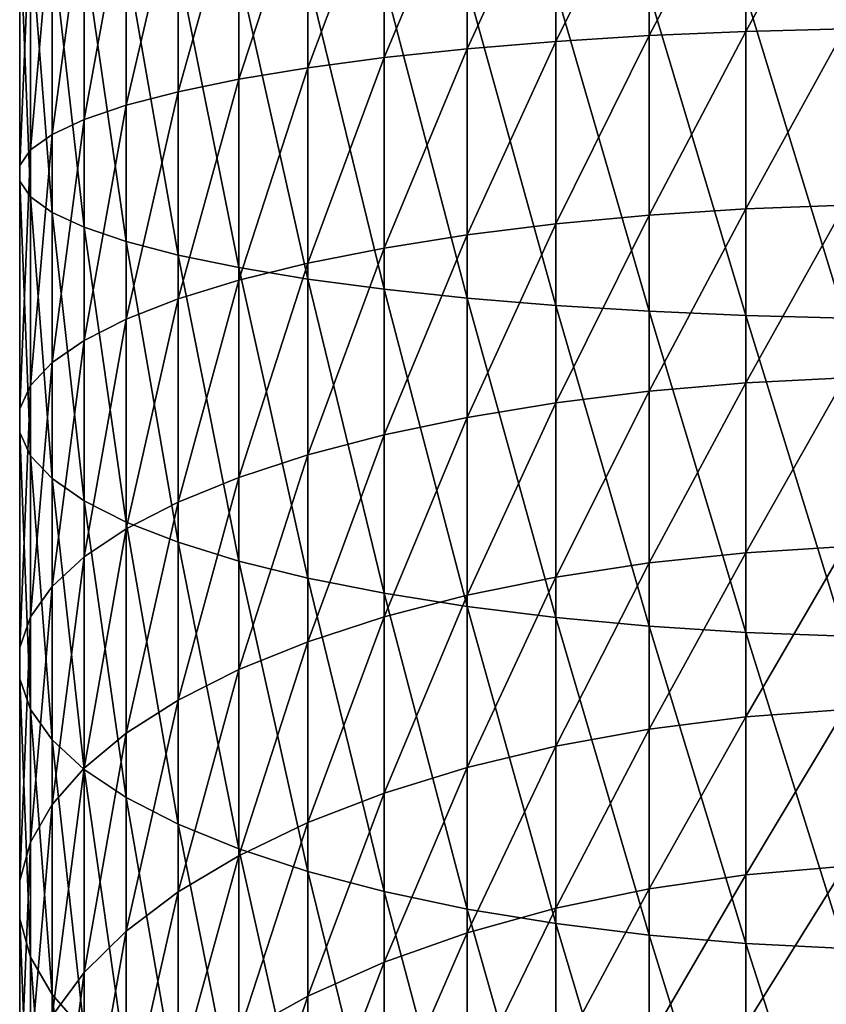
# Model space of a CAD drawing. Header units: metres. Extents: x -82 to 82, y -313 to 40.
# Tile 9 of 256: x -13 to -2, y -274 to -260. Entities that reach past the tile are written whole.
import ezdxf

# ---------------------------------------------------------------- set-up
doc = ezdxf.new("R2010")
doc.units = ezdxf.units.M
doc.layers.add('solid_505278_SW0001_CCC', color=7, linetype='CONTINUOUS')

msp = doc.modelspace()

# ---------------------------------------------------------------- linework, layer by layer
at = {"layer": 'solid_505278_SW0001_CCC'}
for points in [[(-6.7022, -260.325623, 284.446625), (-6.7022, -257.682831, 284.760773), (-5.458558, -257.630798, 284.103485)], [(-5.458558, -260.222137, 283.795441), (-6.7022, -260.325623, 284.446625), (-5.458558, -257.630798, 284.103485)], [(-5.458558, -260.222137, 283.795441), (-5.458558, -257.630798, 284.103485), (-4.15092, -257.589661, 283.584106)], [(-4.15092, -260.14035, 283.280914), (-5.458558, -260.222137, 283.795441), (-4.15092, -257.589661, 283.584106)], [(-4.15092, -260.14035, 283.280914), (-4.15092, -257.589661, 283.584106), (-2.794616, -257.559937, 283.20871)], [(-2.794616, -260.081238, 282.908997), (-4.15092, -260.14035, 283.280914), (-2.794616, -257.559937, 283.20871)], [(-2.794616, -260.081238, 282.908997), (-2.794616, -257.559937, 283.20871), (-1.405547, -257.541962, 282.981689)], [(-1.405547, -260.045471, 282.684082), (-2.794616, -260.081238, 282.908997), (-1.405547, -257.541962, 282.981689)], [(-8.940093, -260.592682, 286.12674), (-8.940093, -257.817108, 286.456665), (-7.867265, -257.745178, 285.548248)], [(-7.867265, -260.449615, 285.226746), (-8.940093, -260.592682, 286.12674), (-7.867265, -257.745178, 285.548248)], [(-7.867265, -260.449615, 285.226746), (-7.867265, -257.745178, 285.548248), (-6.7022, -257.682831, 284.760773)], [(-6.7022, -260.325623, 284.446625), (-7.867265, -260.449615, 285.226746), (-6.7022, -257.682831, 284.760773)], [(-10.759957, -260.929016, 288.242676), (-10.759957, -257.986206, 288.592499), (-9.908107, -257.897766, 287.475403)], [(-9.908107, -260.753082, 287.135986), (-10.759957, -260.929016, 288.242676), (-9.908107, -257.897766, 287.475403)], [(-9.908107, -260.753082, 287.135986), (-9.908107, -257.897766, 287.475403), (-8.940093, -257.817108, 286.456665)], [(-8.940093, -260.592682, 286.12674), (-9.908107, -260.753082, 287.135986), (-8.940093, -257.817108, 286.456665)], [(-12.076697, -261.318878, 290.695526), (-12.076697, -258.182251, 291.06839), (-11.485657, -258.081421, 289.794861)], [(-11.485657, -261.118347, 289.433838), (-12.076697, -261.318878, 290.695526), (-11.485657, -258.081421, 289.794861)], [(-11.485657, -261.118347, 289.433838), (-11.485657, -258.081421, 289.794861), (-10.759957, -257.986206, 288.592499)], [(-10.759957, -260.929016, 288.242676), (-11.485657, -261.118347, 289.433838), (-10.759957, -257.986206, 288.592499)], [(-12.52615, -261.52829, 292.012909), (-12.52615, -258.287537, 292.398163), (-12.076697, -258.182251, 291.06839)], [(-12.076697, -261.318878, 290.695526), (-12.52615, -261.52829, 292.012909), (-12.076697, -258.182251, 291.06839)], [(-12.828745, -261.74408, 293.370575), (-12.828745, -258.396027, 293.768555), (-12.52615, -258.287537, 292.398163)], [(-12.52615, -261.52829, 292.012909), (-12.828745, -261.74408, 293.370575), (-12.52615, -258.287537, 292.398163)], [(-12.980934, -261.963745, 294.752594), (-12.980934, -258.5065, 295.163574), (-12.828745, -258.396027, 293.768555)], [(-12.828745, -261.74408, 293.370575), (-12.980934, -261.963745, 294.752594), (-12.828745, -258.396027, 293.768555)], [(-12.980934, -262.184692, 296.142731), (-12.980934, -258.617584, 296.566772), (-12.980934, -258.5065, 295.163574)], [(-12.980934, -261.963745, 294.752594), (-12.980934, -262.184692, 296.142731), (-12.980934, -258.5065, 295.163574)], [(-12.828745, -262.404358, 297.52475), (-12.828745, -258.728027, 297.961761), (-12.980934, -258.617584, 296.566772)], [(-12.980934, -262.184692, 296.142731), (-12.828745, -262.404358, 297.52475), (-12.980934, -258.617584, 296.566772)], [(-12.52615, -262.620178, 298.882416), (-12.52615, -258.836548, 299.332184), (-12.828745, -258.728027, 297.961761)], [(-12.828745, -262.404358, 297.52475), (-12.52615, -262.620178, 298.882416), (-12.828745, -258.728027, 297.961761)], [(-12.076697, -262.829559, 300.199799), (-12.076697, -258.941833, 300.661957), (-12.52615, -258.836548, 299.332184)], [(-12.52615, -262.620178, 298.882416), (-12.076697, -262.829559, 300.199799), (-12.52615, -258.836548, 299.332184)], [(-11.485657, -263.030121, 301.461487), (-11.485657, -259.042664, 301.935486), (-12.076697, -258.941833, 300.661957)], [(-12.076697, -262.829559, 300.199799), (-11.485657, -263.030121, 301.461487), (-12.076697, -258.941833, 300.661957)], [(-10.759957, -263.219452, 302.652649), (-10.759957, -259.137848, 303.137848), (-11.485657, -259.042664, 301.935486)], [(-11.485657, -263.030121, 301.461487), (-10.759957, -263.219452, 302.652649), (-11.485657, -259.042664, 301.935486)], [(-9.908107, -263.395355, 303.759338), (-9.908107, -259.226318, 304.254944), (-10.759957, -259.137848, 303.137848)], [(-10.759957, -263.219452, 302.652649), (-9.908107, -263.395355, 303.759338), (-10.759957, -259.137848, 303.137848)], [(-8.940093, -263.555756, 304.768585), (-8.940093, -259.306976, 305.273682), (-9.908107, -259.226318, 304.254944)], [(-9.908107, -263.395355, 303.759338), (-8.940093, -263.555756, 304.768585), (-9.908107, -259.226318, 304.254944)], [(-7.867265, -263.698822, 305.668549), (-7.867265, -259.378876, 306.182098), (-8.940093, -259.306976, 305.273682)], [(-8.940093, -263.555756, 304.768585), (-7.867265, -263.698822, 305.668549), (-8.940093, -259.306976, 305.273682)], [(-6.7022, -263.822815, 306.4487), (-6.7022, -259.441223, 306.969574), (-7.867265, -259.378876, 306.182098)], [(-7.867265, -263.698822, 305.668549), (-6.7022, -263.822815, 306.4487), (-7.867265, -259.378876, 306.182098)], [(-5.458558, -263.926331, 307.099854), (-5.458558, -259.493286, 307.626831), (-6.7022, -259.441223, 306.969574)], [(-6.7022, -263.822815, 306.4487), (-5.458558, -263.926331, 307.099854), (-6.7022, -259.441223, 306.969574)], [(-4.15092, -264.008118, 307.61441), (-4.15092, -259.534393, 308.14624), (-5.458558, -259.493286, 307.626831)], [(-5.458558, -263.926331, 307.099854), (-4.15092, -264.008118, 307.61441), (-5.458558, -259.493286, 307.626831)], [(-2.794616, -264.06723, 307.986328), (-2.794616, -259.564117, 308.521637), (-4.15092, -259.534393, 308.14624)], [(-4.15092, -264.008118, 307.61441), (-2.794616, -264.06723, 307.986328), (-4.15092, -259.534393, 308.14624)], [(-1.405547, -264.102966, 308.211212), (-1.405547, -259.582092, 308.748657), (-2.794616, -259.564117, 308.521637)], [(-2.794616, -264.06723, 307.986328), (-1.405547, -264.102966, 308.211212), (-2.794616, -259.564117, 308.521637)], [(-5.458558, -262.78125, 283.284851), (-5.458558, -260.222137, 283.795441), (-4.15092, -260.14035, 283.280914)], [(-4.15092, -262.659302, 282.77829), (-5.458558, -262.78125, 283.284851), (-4.15092, -260.14035, 283.280914)], [(-4.15092, -262.659302, 282.77829), (-4.15092, -260.14035, 283.280914), (-2.794616, -260.081238, 282.908997)], [(-2.794616, -262.571167, 282.412201), (-4.15092, -262.659302, 282.77829), (-2.794616, -260.081238, 282.908997)], [(-2.794616, -262.571167, 282.412201), (-2.794616, -260.081238, 282.908997), (-1.405547, -260.045471, 282.684082)], [(-1.405547, -262.517883, 282.190796), (-2.794616, -262.571167, 282.412201), (-1.405547, -260.045471, 282.684082)], [(-6.7022, -262.935577, 283.925873), (-6.7022, -260.325623, 284.446625), (-5.458558, -260.222137, 283.795441)], [(-5.458558, -262.78125, 283.284851), (-6.7022, -262.935577, 283.925873), (-5.458558, -260.222137, 283.795441)], [(-7.867265, -263.120483, 284.693848), (-7.867265, -260.449615, 285.226746), (-6.7022, -260.325623, 284.446625)], [(-6.7022, -262.935577, 283.925873), (-7.867265, -263.120483, 284.693848), (-6.7022, -260.325623, 284.446625)], [(-8.940093, -263.333771, 285.579803), (-8.940093, -260.592682, 286.12674), (-7.867265, -260.449615, 285.226746)], [(-7.867265, -263.120483, 284.693848), (-8.940093, -263.333771, 285.579803), (-7.867265, -260.449615, 285.226746)], [(-9.908107, -263.572937, 286.573334), (-9.908107, -260.753082, 287.135986), (-8.940093, -260.592682, 286.12674)], [(-8.940093, -263.333771, 285.579803), (-9.908107, -263.572937, 286.573334), (-8.940093, -260.592682, 286.12674)], [(-10.759957, -263.835236, 287.662811), (-10.759957, -260.929016, 288.242676), (-9.908107, -260.753082, 287.135986)], [(-9.908107, -263.572937, 286.573334), (-10.759957, -263.835236, 287.662811), (-9.908107, -260.753082, 287.135986)], [(-11.485657, -264.117523, 288.835419), (-11.485657, -261.118347, 289.433838), (-10.759957, -260.929016, 288.242676)], [(-10.759957, -263.835236, 287.662811), (-11.485657, -264.117523, 288.835419), (-10.759957, -260.929016, 288.242676)], [(-12.076697, -264.416534, 290.077454), (-12.076697, -261.318878, 290.695526), (-11.485657, -261.118347, 289.433838)], [(-11.485657, -264.117523, 288.835419), (-12.076697, -264.416534, 290.077454), (-11.485657, -261.118347, 289.433838)], [(-12.52615, -264.72876, 291.374329), (-12.52615, -261.52829, 292.012909), (-12.076697, -261.318878, 290.695526)], [(-12.076697, -264.416534, 290.077454), (-12.52615, -264.72876, 291.374329), (-12.076697, -261.318878, 290.695526)], [(-12.828745, -265.050507, 292.710846), (-12.828745, -261.74408, 293.370575), (-12.52615, -261.52829, 292.012909)], [(-12.52615, -264.72876, 291.374329), (-12.828745, -265.050507, 292.710846), (-12.52615, -261.52829, 292.012909)], [(-12.980934, -265.378052, 294.07135), (-12.980934, -261.963745, 294.752594), (-12.828745, -261.74408, 293.370575)], [(-12.828745, -265.050507, 292.710846), (-12.980934, -265.378052, 294.07135), (-12.828745, -261.74408, 293.370575)], [(-12.980934, -265.707489, 295.43985), (-12.980934, -262.184692, 296.142731), (-12.980934, -261.963745, 294.752594)], [(-12.980934, -265.378052, 294.07135), (-12.980934, -265.707489, 295.43985), (-12.980934, -261.963745, 294.752594)], [(-12.828745, -266.035034, 296.800354), (-12.828745, -262.404358, 297.52475), (-12.980934, -262.184692, 296.142731)], [(-12.980934, -265.707489, 295.43985), (-12.828745, -266.035034, 296.800354), (-12.980934, -262.184692, 296.142731)], [(-12.52615, -266.356781, 298.136871), (-12.52615, -262.620178, 298.882416), (-12.828745, -262.404358, 297.52475)], [(-12.828745, -266.035034, 296.800354), (-12.52615, -266.356781, 298.136871), (-12.828745, -262.404358, 297.52475)], [(-12.076697, -266.669006, 299.433746), (-12.076697, -262.829559, 300.199799), (-12.52615, -262.620178, 298.882416)], [(-12.52615, -266.356781, 298.136871), (-12.076697, -266.669006, 299.433746), (-12.52615, -262.620178, 298.882416)], [(-4.15092, -265.131042, 282.079437), (-4.15092, -262.659302, 282.77829), (-2.794616, -262.571167, 282.412201)], [(-2.794616, -265.014404, 281.721375), (-4.15092, -265.131042, 282.079437), (-2.794616, -262.571167, 282.412201)], [(-2.794616, -265.014404, 281.721375), (-2.794616, -262.571167, 282.412201), (-1.405547, -262.517883, 282.190796)], [(-1.405547, -264.943878, 281.504822), (-2.794616, -265.014404, 281.721375), (-1.405547, -262.517883, 282.190796)], [(-5.458558, -265.292389, 282.574829), (-5.458558, -262.78125, 283.284851), (-4.15092, -262.659302, 282.77829)], [(-4.15092, -265.131042, 282.079437), (-5.458558, -265.292389, 282.574829), (-4.15092, -262.659302, 282.77829)], [(-11.485657, -266.968018, 300.675751), (-11.485657, -263.030121, 301.461487), (-12.076697, -262.829559, 300.199799)], [(-12.076697, -266.669006, 299.433746), (-11.485657, -266.968018, 300.675751), (-12.076697, -262.829559, 300.199799)], [(-6.7022, -265.496582, 283.201752), (-6.7022, -262.935577, 283.925873), (-5.458558, -262.78125, 283.284851)], [(-5.458558, -265.292389, 282.574829), (-6.7022, -265.496582, 283.201752), (-5.458558, -262.78125, 283.284851)], [(-10.759957, -267.250305, 301.848389), (-10.759957, -263.219452, 302.652649), (-11.485657, -263.030121, 301.461487)], [(-11.485657, -266.968018, 300.675751), (-10.759957, -267.250305, 301.848389), (-11.485657, -263.030121, 301.461487)], [(-7.867265, -265.741211, 283.95285), (-7.867265, -263.120483, 284.693848), (-6.7022, -262.935577, 283.925873)], [(-6.7022, -265.496582, 283.201752), (-7.867265, -265.741211, 283.95285), (-6.7022, -262.935577, 283.925873)], [(-8.940093, -266.023438, 284.819305), (-8.940093, -263.333771, 285.579803), (-7.867265, -263.120483, 284.693848)], [(-7.867265, -265.741211, 283.95285), (-8.940093, -266.023438, 284.819305), (-7.867265, -263.120483, 284.693848)], [(-9.908107, -267.512604, 302.937836), (-9.908107, -263.395355, 303.759338), (-10.759957, -263.219452, 302.652649)], [(-10.759957, -267.250305, 301.848389), (-9.908107, -267.512604, 302.937836), (-10.759957, -263.219452, 302.652649)], [(-9.908107, -266.339905, 285.790985), (-9.908107, -263.572937, 286.573334), (-8.940093, -263.333771, 285.579803)], [(-8.940093, -266.023438, 284.819305), (-9.908107, -266.339905, 285.790985), (-8.940093, -263.333771, 285.579803)], [(-8.940093, -267.75177, 303.931396), (-8.940093, -263.555756, 304.768585), (-9.908107, -263.395355, 303.759338)], [(-9.908107, -267.512604, 302.937836), (-8.940093, -267.75177, 303.931396), (-9.908107, -263.395355, 303.759338)], [(-10.759957, -266.68692, 286.856506), (-10.759957, -263.835236, 287.662811), (-9.908107, -263.572937, 286.573334)], [(-9.908107, -266.339905, 285.790985), (-10.759957, -266.68692, 286.856506), (-9.908107, -263.572937, 286.573334)], [(-7.867265, -267.965057, 304.817352), (-7.867265, -263.698822, 305.668549), (-8.940093, -263.555756, 304.768585)], [(-8.940093, -267.75177, 303.931396), (-7.867265, -267.965057, 304.817352), (-8.940093, -263.555756, 304.768585)], [(-6.7022, -268.149963, 305.585327), (-6.7022, -263.822815, 306.4487), (-7.867265, -263.698822, 305.668549)], [(-7.867265, -267.965057, 304.817352), (-6.7022, -268.149963, 305.585327), (-7.867265, -263.698822, 305.668549)], [(-11.485657, -267.060455, 288.003326), (-11.485657, -264.117523, 288.835419), (-10.759957, -263.835236, 287.662811)], [(-10.759957, -266.68692, 286.856506), (-11.485657, -267.060455, 288.003326), (-10.759957, -263.835236, 287.662811)], [(-5.458558, -268.304291, 306.226349), (-5.458558, -263.926331, 307.099854), (-6.7022, -263.822815, 306.4487)], [(-6.7022, -268.149963, 305.585327), (-5.458558, -268.304291, 306.226349), (-6.7022, -263.822815, 306.4487)], [(-4.15092, -268.426239, 306.73288), (-4.15092, -264.008118, 307.61441), (-5.458558, -263.926331, 307.099854)], [(-5.458558, -268.304291, 306.226349), (-4.15092, -268.426239, 306.73288), (-5.458558, -263.926331, 307.099854)], [(-2.794616, -268.514374, 307.098999), (-2.794616, -264.06723, 307.986328), (-4.15092, -264.008118, 307.61441)], [(-4.15092, -268.426239, 306.73288), (-2.794616, -268.514374, 307.098999), (-4.15092, -264.008118, 307.61441)], [(-12.076697, -267.456085, 289.218018), (-12.076697, -264.416534, 290.077454), (-11.485657, -264.117523, 288.835419)], [(-11.485657, -267.060455, 288.003326), (-12.076697, -267.456085, 289.218018), (-11.485657, -264.117523, 288.835419)], [(-1.405547, -268.567657, 307.320404), (-1.405547, -264.102966, 308.211212), (-2.794616, -264.06723, 307.986328)], [(-2.794616, -268.514374, 307.098999), (-1.405547, -268.567657, 307.320404), (-2.794616, -264.06723, 307.986328)], [(-12.52615, -267.869202, 290.486389), (-12.52615, -264.72876, 291.374329), (-12.076697, -264.416534, 290.077454)], [(-12.076697, -267.456085, 289.218018), (-12.52615, -267.869202, 290.486389), (-12.076697, -264.416534, 290.077454)], [(-12.828745, -268.294922, 291.793488), (-12.828745, -265.050507, 292.710846), (-12.52615, -264.72876, 291.374329)], [(-12.52615, -267.869202, 290.486389), (-12.828745, -268.294922, 291.793488), (-12.52615, -264.72876, 291.374329)], [(-2.794616, -267.395844, 280.84079), (-2.794616, -265.014404, 281.721375), (-1.405547, -264.943878, 281.504822)], [(-1.405547, -267.308533, 280.630463), (-2.794616, -267.395844, 280.84079), (-1.405547, -264.943878, 281.504822)], [(-12.980934, -268.728302, 293.124054), (-12.980934, -265.378052, 294.07135), (-12.828745, -265.050507, 292.710846)], [(-12.828745, -268.294922, 291.793488), (-12.980934, -268.728302, 293.124054), (-12.828745, -265.050507, 292.710846)], [(-4.15092, -267.540222, 281.188568), (-4.15092, -265.131042, 282.079437), (-2.794616, -265.014404, 281.721375)], [(-2.794616, -267.395844, 280.84079), (-4.15092, -267.540222, 281.188568), (-2.794616, -265.014404, 281.721375)], [(-5.458558, -267.73999, 281.669769), (-5.458558, -265.292389, 282.574829), (-4.15092, -265.131042, 282.079437)], [(-4.15092, -267.540222, 281.188568), (-5.458558, -267.73999, 281.669769), (-4.15092, -265.131042, 282.079437)], [(-12.980934, -269.164215, 294.462463), (-12.980934, -265.707489, 295.43985), (-12.980934, -265.378052, 294.07135)], [(-12.980934, -268.728302, 293.124054), (-12.980934, -269.164215, 294.462463), (-12.980934, -265.378052, 294.07135)], [(-6.7022, -267.992798, 282.278717), (-6.7022, -265.496582, 283.201752), (-5.458558, -265.292389, 282.574829)], [(-5.458558, -267.73999, 281.669769), (-6.7022, -267.992798, 282.278717), (-5.458558, -265.292389, 282.574829)], [(-7.867265, -268.295654, 283.008301), (-7.867265, -265.741211, 283.95285), (-6.7022, -265.496582, 283.201752)], [(-6.7022, -267.992798, 282.278717), (-7.867265, -268.295654, 283.008301), (-6.7022, -265.496582, 283.201752)], [(-12.828745, -269.597565, 295.79303), (-12.828745, -266.035034, 296.800354), (-12.980934, -265.707489, 295.43985)], [(-12.980934, -269.164215, 294.462463), (-12.828745, -269.597565, 295.79303), (-12.980934, -265.707489, 295.43985)], [(-8.940093, -268.64505, 283.849915), (-8.940093, -266.023438, 284.819305), (-7.867265, -265.741211, 283.95285)], [(-7.867265, -268.295654, 283.008301), (-8.940093, -268.64505, 283.849915), (-7.867265, -265.741211, 283.95285)], [(-12.52615, -270.023315, 297.100159), (-12.52615, -266.356781, 298.136871), (-12.828745, -266.035034, 296.800354)], [(-12.828745, -269.597565, 295.79303), (-12.52615, -270.023315, 297.100159), (-12.828745, -266.035034, 296.800354)], [(-9.908107, -269.036865, 284.793732), (-9.908107, -266.339905, 285.790985), (-8.940093, -266.023438, 284.819305)], [(-8.940093, -268.64505, 283.849915), (-9.908107, -269.036865, 284.793732), (-8.940093, -266.023438, 284.819305)], [(-12.076697, -270.436401, 298.3685), (-12.076697, -266.669006, 299.433746), (-12.52615, -266.356781, 298.136871)], [(-12.52615, -270.023315, 297.100159), (-12.076697, -270.436401, 298.3685), (-12.52615, -266.356781, 298.136871)], [(-10.759957, -269.466492, 285.828705), (-10.759957, -266.68692, 286.856506), (-9.908107, -266.339905, 285.790985)], [(-9.908107, -269.036865, 284.793732), (-10.759957, -269.466492, 285.828705), (-9.908107, -266.339905, 285.790985)], [(-11.485657, -270.832031, 299.583221), (-11.485657, -266.968018, 300.675751), (-12.076697, -266.669006, 299.433746)], [(-12.076697, -270.436401, 298.3685), (-11.485657, -270.832031, 299.583221), (-12.076697, -266.669006, 299.433746)], [(-11.485657, -269.928955, 286.942657), (-11.485657, -267.060455, 288.003326), (-10.759957, -266.68692, 286.856506)], [(-10.759957, -269.466492, 285.828705), (-11.485657, -269.928955, 286.942657), (-10.759957, -266.68692, 286.856506)], [(-12.076697, -270.418762, 288.122528), (-12.076697, -267.456085, 289.218018), (-11.485657, -267.060455, 288.003326)], [(-11.485657, -269.928955, 286.942657), (-12.076697, -270.418762, 288.122528), (-11.485657, -267.060455, 288.003326)], [(-10.759957, -271.205566, 300.730042), (-10.759957, -267.250305, 301.848389), (-11.485657, -266.968018, 300.675751)], [(-11.485657, -270.832031, 299.583221), (-10.759957, -271.205566, 300.730042), (-11.485657, -266.968018, 300.675751)], [(-9.908107, -271.552612, 301.795532), (-9.908107, -267.512604, 302.937836), (-10.759957, -267.250305, 301.848389)], [(-10.759957, -271.205566, 300.730042), (-9.908107, -271.552612, 301.795532), (-10.759957, -267.250305, 301.848389)], [(-2.794616, -269.700775, 279.775909), (-2.794616, -267.395844, 280.84079), (-1.405547, -267.308533, 280.630463)], [(-1.405547, -269.597229, 279.57309), (-2.794616, -269.700775, 279.775909), (-1.405547, -267.308533, 280.630463)], [(-12.52615, -270.930206, 289.354523), (-12.52615, -267.869202, 290.486389), (-12.076697, -267.456085, 289.218018)], [(-12.076697, -270.418762, 288.122528), (-12.52615, -270.930206, 289.354523), (-12.076697, -267.456085, 289.218018)], [(-4.15092, -269.87204, 280.111267), (-4.15092, -267.540222, 281.188568), (-2.794616, -267.395844, 280.84079)], [(-2.794616, -269.700775, 279.775909), (-4.15092, -269.87204, 280.111267), (-2.794616, -267.395844, 280.84079)], [(-8.940093, -271.86908, 302.767212), (-8.940093, -267.75177, 303.931396), (-9.908107, -267.512604, 302.937836)], [(-9.908107, -271.552612, 301.795532), (-8.940093, -271.86908, 302.767212), (-9.908107, -267.512604, 302.937836)], [(-5.458558, -270.108978, 280.575287), (-5.458558, -267.73999, 281.669769), (-4.15092, -267.540222, 281.188568)], [(-4.15092, -269.87204, 280.111267), (-5.458558, -270.108978, 280.575287), (-4.15092, -267.540222, 281.188568)], [(-7.867265, -272.151276, 303.633698), (-7.867265, -267.965057, 304.817352), (-8.940093, -267.75177, 303.931396)], [(-8.940093, -271.86908, 302.767212), (-7.867265, -272.151276, 303.633698), (-8.940093, -267.75177, 303.931396)], [(-6.7022, -270.408813, 281.162506), (-6.7022, -267.992798, 282.278717), (-5.458558, -267.73999, 281.669769)], [(-5.458558, -270.108978, 280.575287), (-6.7022, -270.408813, 281.162506), (-5.458558, -267.73999, 281.669769)], [(-12.828745, -271.457275, 290.624176), (-12.828745, -268.294922, 291.793488), (-12.52615, -267.869202, 290.486389)], [(-12.52615, -270.930206, 289.354523), (-12.828745, -271.457275, 290.624176), (-12.52615, -267.869202, 290.486389)], [(-6.7022, -272.395935, 304.384796), (-6.7022, -268.149963, 305.585327), (-7.867265, -267.965057, 304.817352)], [(-7.867265, -272.151276, 303.633698), (-6.7022, -272.395935, 304.384796), (-7.867265, -267.965057, 304.817352)], [(-7.867265, -270.768036, 281.866028), (-7.867265, -268.295654, 283.008301), (-6.7022, -267.992798, 282.278717)], [(-6.7022, -270.408813, 281.162506), (-7.867265, -270.768036, 281.866028), (-6.7022, -267.992798, 282.278717)], [(-5.458558, -272.600098, 305.011719), (-5.458558, -268.304291, 306.226349), (-6.7022, -268.149963, 305.585327)], [(-6.7022, -272.395935, 304.384796), (-5.458558, -272.600098, 305.011719), (-6.7022, -268.149963, 305.585327)], [(-12.980934, -271.993805, 291.916595), (-12.980934, -268.728302, 293.124054), (-12.828745, -268.294922, 291.793488)], [(-12.828745, -271.457275, 290.624176), (-12.980934, -271.993805, 291.916595), (-12.828745, -268.294922, 291.793488)], [(-8.940093, -271.182434, 282.677612), (-8.940093, -268.64505, 283.849915), (-7.867265, -268.295654, 283.008301)], [(-7.867265, -270.768036, 281.866028), (-8.940093, -271.182434, 282.677612), (-7.867265, -268.295654, 283.008301)], [(-4.15092, -272.761475, 305.507111), (-4.15092, -268.426239, 306.73288), (-5.458558, -268.304291, 306.226349)], [(-5.458558, -272.600098, 305.011719), (-4.15092, -272.761475, 305.507111), (-5.458558, -268.304291, 306.226349)], [(-2.794616, -272.878082, 305.865173), (-2.794616, -268.514374, 307.098999), (-4.15092, -268.426239, 306.73288)], [(-4.15092, -272.761475, 305.507111), (-2.794616, -272.878082, 305.865173), (-4.15092, -268.426239, 306.73288)], [(-1.405547, -272.948608, 306.081696), (-1.405547, -268.567657, 307.320404), (-2.794616, -268.514374, 307.098999)], [(-2.794616, -272.878082, 305.865173), (-1.405547, -272.948608, 306.081696), (-2.794616, -268.514374, 307.098999)], [(-9.908107, -271.647186, 283.587769), (-9.908107, -269.036865, 284.793732), (-8.940093, -268.64505, 283.849915)], [(-8.940093, -271.182434, 282.677612), (-9.908107, -271.647186, 283.587769), (-8.940093, -268.64505, 283.849915)], [(-12.980934, -272.533478, 293.216614), (-12.980934, -269.164215, 294.462463), (-12.980934, -268.728302, 293.124054)], [(-12.980934, -271.993805, 291.916595), (-12.980934, -272.533478, 293.216614), (-12.980934, -268.728302, 293.124054)], [(-10.759957, -272.156769, 284.585785), (-10.759957, -269.466492, 285.828705), (-9.908107, -269.036865, 284.793732)], [(-9.908107, -271.647186, 283.587769), (-10.759957, -272.156769, 284.585785), (-9.908107, -269.036865, 284.793732)], [(-12.828745, -273.070007, 294.509033), (-12.828745, -269.597565, 295.79303), (-12.980934, -269.164215, 294.462463)], [(-12.980934, -272.533478, 293.216614), (-12.828745, -273.070007, 294.509033), (-12.980934, -269.164215, 294.462463)], [(-11.485657, -272.705261, 285.659973), (-11.485657, -269.928955, 286.942657), (-10.759957, -269.466492, 285.828705)], [(-10.759957, -272.156769, 284.585785), (-11.485657, -272.705261, 285.659973), (-10.759957, -269.466492, 285.828705)], [(-12.52615, -273.597076, 295.778687), (-12.52615, -270.023315, 297.100159), (-12.828745, -269.597565, 295.79303)], [(-12.828745, -273.070007, 294.509033), (-12.52615, -273.597076, 295.778687), (-12.828745, -269.597565, 295.79303)], [(-2.794616, -271.914948, 278.533264), (-2.794616, -269.700775, 279.775909), (-1.405547, -269.597229, 279.57309)], [(-1.405547, -271.795776, 278.339203), (-2.794616, -271.914948, 278.533264), (-1.405547, -269.597229, 279.57309)], [(-4.15092, -272.112, 278.854156), (-4.15092, -269.87204, 280.111267), (-2.794616, -269.700775, 279.775909)], [(-2.794616, -271.914948, 278.533264), (-4.15092, -272.112, 278.854156), (-2.794616, -269.700775, 279.775909)], [(-12.076697, -273.286224, 286.797729), (-12.076697, -270.418762, 288.122528), (-11.485657, -269.928955, 286.942657)], [(-11.485657, -272.705261, 285.659973), (-12.076697, -273.286224, 286.797729), (-11.485657, -269.928955, 286.942657)], [(-5.458558, -272.384644, 279.298157), (-5.458558, -270.108978, 280.575287), (-4.15092, -269.87204, 280.111267)], [(-4.15092, -272.112, 278.854156), (-5.458558, -272.384644, 279.298157), (-4.15092, -269.87204, 280.111267)], [(-12.076697, -274.108521, 297.010681), (-12.076697, -270.436401, 298.3685), (-12.52615, -270.023315, 297.100159)], [(-12.52615, -273.597076, 295.778687), (-12.076697, -274.108521, 297.010681), (-12.52615, -270.023315, 297.100159)], [(-6.7022, -272.729675, 279.859985), (-6.7022, -270.408813, 281.162506), (-5.458558, -270.108978, 280.575287)], [(-5.458558, -272.384644, 279.298157), (-6.7022, -272.729675, 279.859985), (-5.458558, -270.108978, 280.575287)], [(-12.52615, -273.892853, 287.985748), (-12.52615, -270.930206, 289.354523), (-12.076697, -270.418762, 288.122528)], [(-12.076697, -273.286224, 286.797729), (-12.52615, -273.892853, 287.985748), (-12.076697, -270.418762, 288.122528)], [(-11.485657, -274.598328, 298.190552), (-11.485657, -270.832031, 299.583221), (-12.076697, -270.436401, 298.3685)], [(-12.076697, -274.108521, 297.010681), (-11.485657, -274.598328, 298.190552), (-12.076697, -270.436401, 298.3685)], [(-7.867265, -273.143066, 280.533142), (-7.867265, -270.768036, 281.866028), (-6.7022, -270.408813, 281.162506)], [(-6.7022, -272.729675, 279.859985), (-7.867265, -273.143066, 280.533142), (-6.7022, -270.408813, 281.162506)], [(-8.940093, -273.619934, 281.309662), (-8.940093, -271.182434, 282.677612), (-7.867265, -270.768036, 281.866028)], [(-7.867265, -273.143066, 280.533142), (-8.940093, -273.619934, 281.309662), (-7.867265, -270.768036, 281.866028)], [(-12.828745, -274.518005, 289.210083), (-12.828745, -271.457275, 290.624176), (-12.52615, -270.930206, 289.354523)], [(-12.52615, -273.892853, 287.985748), (-12.828745, -274.518005, 289.210083), (-12.52615, -270.930206, 289.354523)], [(-10.759957, -275.06076, 299.304504), (-10.759957, -271.205566, 300.730042), (-11.485657, -270.832031, 299.583221)], [(-11.485657, -274.598328, 298.190552), (-10.759957, -275.06076, 299.304504), (-11.485657, -270.832031, 299.583221)], [(-9.908107, -275.490417, 300.339447), (-9.908107, -271.552612, 301.795532), (-10.759957, -271.205566, 300.730042)], [(-10.759957, -275.06076, 299.304504), (-9.908107, -275.490417, 300.339447), (-10.759957, -271.205566, 300.730042)], [(-9.908107, -274.154694, 282.180511), (-9.908107, -271.647186, 283.587769), (-8.940093, -271.182434, 282.677612)], [(-8.940093, -273.619934, 281.309662), (-9.908107, -274.154694, 282.180511), (-8.940093, -271.182434, 282.677612)], [(-12.980934, -275.154388, 290.45636), (-12.980934, -271.993805, 291.916595), (-12.828745, -271.457275, 290.624176)], [(-12.828745, -274.518005, 289.210083), (-12.980934, -275.154388, 290.45636), (-12.828745, -271.457275, 290.624176)], [(-8.940093, -275.882233, 301.283295), (-8.940093, -271.86908, 302.767212), (-9.908107, -271.552612, 301.795532)], [(-9.908107, -275.490417, 300.339447), (-8.940093, -275.882233, 301.283295), (-9.908107, -271.552612, 301.795532)], [(-10.759957, -274.741119, 283.135406), (-10.759957, -272.156769, 284.585785), (-9.908107, -271.647186, 283.587769)], [(-9.908107, -274.154694, 282.180511), (-10.759957, -274.741119, 283.135406), (-9.908107, -271.647186, 283.587769)], [(-7.867265, -276.231628, 302.124908), (-7.867265, -272.151276, 303.633698), (-8.940093, -271.86908, 302.767212)], [(-8.940093, -275.882233, 301.283295), (-7.867265, -276.231628, 302.124908), (-8.940093, -271.86908, 302.767212)], [(-2.794616, -274.024689, 277.120605), (-2.794616, -271.914948, 278.533264), (-1.405547, -271.795776, 278.339203)], [(-1.405547, -273.890656, 276.936493), (-2.794616, -274.024689, 277.120605), (-1.405547, -271.795776, 278.339203)], [(-12.980934, -275.794495, 291.710022), (-12.980934, -272.533478, 293.216614), (-12.980934, -271.993805, 291.916595)], [(-12.980934, -275.154388, 290.45636), (-12.980934, -275.794495, 291.710022), (-12.980934, -271.993805, 291.916595)], [(-4.15092, -274.246338, 277.425018), (-4.15092, -272.112, 278.854156), (-2.794616, -271.914948, 278.533264)], [(-2.794616, -274.024689, 277.120605), (-4.15092, -274.246338, 277.425018), (-2.794616, -271.914948, 278.533264)], [(-11.485657, -275.372284, 284.163208), (-11.485657, -272.705261, 285.659973), (-10.759957, -272.156769, 284.585785)], [(-10.759957, -274.741119, 283.135406), (-11.485657, -275.372284, 284.163208), (-10.759957, -272.156769, 284.585785)], [(-6.7022, -276.534485, 302.854492), (-6.7022, -272.395935, 304.384796), (-7.867265, -272.151276, 303.633698)], [(-7.867265, -276.231628, 302.124908), (-6.7022, -276.534485, 302.854492), (-7.867265, -272.151276, 303.633698)], [(-5.458558, -274.553009, 277.846222), (-5.458558, -272.384644, 279.298157), (-4.15092, -272.112, 278.854156)], [(-4.15092, -274.246338, 277.425018), (-5.458558, -274.553009, 277.846222), (-4.15092, -272.112, 278.854156)], [(-6.7022, -274.941101, 278.379242), (-6.7022, -272.729675, 279.859985), (-5.458558, -272.384644, 279.298157)], [(-5.458558, -274.553009, 277.846222), (-6.7022, -274.941101, 278.379242), (-5.458558, -272.384644, 279.298157)], [(-5.458558, -276.787292, 303.46344), (-5.458558, -272.600098, 305.011719), (-6.7022, -272.395935, 304.384796)], [(-6.7022, -276.534485, 302.854492), (-5.458558, -276.787292, 303.46344), (-6.7022, -272.395935, 304.384796)], [(-12.828745, -276.430878, 292.956299), (-12.828745, -273.070007, 294.509033), (-12.980934, -272.533478, 293.216614)], [(-12.980934, -275.794495, 291.710022), (-12.828745, -276.430878, 292.956299), (-12.980934, -272.533478, 293.216614)], [(-12.076697, -276.040802, 285.251831), (-12.076697, -273.286224, 286.797729), (-11.485657, -272.705261, 285.659973)], [(-11.485657, -275.372284, 284.163208), (-12.076697, -276.040802, 285.251831), (-11.485657, -272.705261, 285.659973)], [(-4.15092, -276.98703, 303.944611), (-4.15092, -272.761475, 305.507111), (-5.458558, -272.600098, 305.011719)], [(-5.458558, -276.787292, 303.46344), (-4.15092, -276.98703, 303.944611), (-5.458558, -272.600098, 305.011719)], [(-7.867265, -275.406067, 279.017822), (-7.867265, -273.143066, 280.533142), (-6.7022, -272.729675, 279.859985)], [(-6.7022, -274.941101, 278.379242), (-7.867265, -275.406067, 279.017822), (-6.7022, -272.729675, 279.859985)], [(-2.794616, -277.131439, 304.292419), (-2.794616, -272.878082, 305.865173), (-4.15092, -272.761475, 305.507111)], [(-4.15092, -276.98703, 303.944611), (-2.794616, -277.131439, 304.292419), (-4.15092, -272.761475, 305.507111)], [(-1.405547, -277.21875, 304.502747), (-1.405547, -272.948608, 306.081696), (-2.794616, -272.878082, 305.865173)], [(-2.794616, -277.131439, 304.292419), (-1.405547, -277.21875, 304.502747), (-2.794616, -272.878082, 305.865173)], [(-12.52615, -277.05603, 294.180634), (-12.52615, -273.597076, 295.778687), (-12.828745, -273.070007, 294.509033)], [(-12.828745, -276.430878, 292.956299), (-12.52615, -277.05603, 294.180634), (-12.828745, -273.070007, 294.509033)], [(-8.940093, -275.942444, 279.754517), (-8.940093, -273.619934, 281.309662), (-7.867265, -273.143066, 280.533142)], [(-7.867265, -275.406067, 279.017822), (-8.940093, -275.942444, 279.754517), (-7.867265, -273.143066, 280.533142)], [(-12.52615, -276.738861, 286.38855), (-12.52615, -273.892853, 287.985748), (-12.076697, -273.286224, 286.797729)], [(-12.076697, -276.040802, 285.251831), (-12.52615, -276.738861, 286.38855), (-12.076697, -273.286224, 286.797729)], [(-12.076697, -277.662659, 295.368652), (-12.076697, -274.108521, 297.010681), (-12.52615, -273.597076, 295.778687)], [(-12.52615, -277.05603, 294.180634), (-12.076697, -277.662659, 295.368652), (-12.52615, -273.597076, 295.778687)], [(-9.908107, -276.543976, 280.580658), (-9.908107, -274.154694, 282.180511), (-8.940093, -273.619934, 281.309662)], [(-8.940093, -275.942444, 279.754517), (-9.908107, -276.543976, 280.580658), (-8.940093, -273.619934, 281.309662)]]:
    msp.add_3dface(points, dxfattribs=at)

doc.saveas('drawing.dxf')
